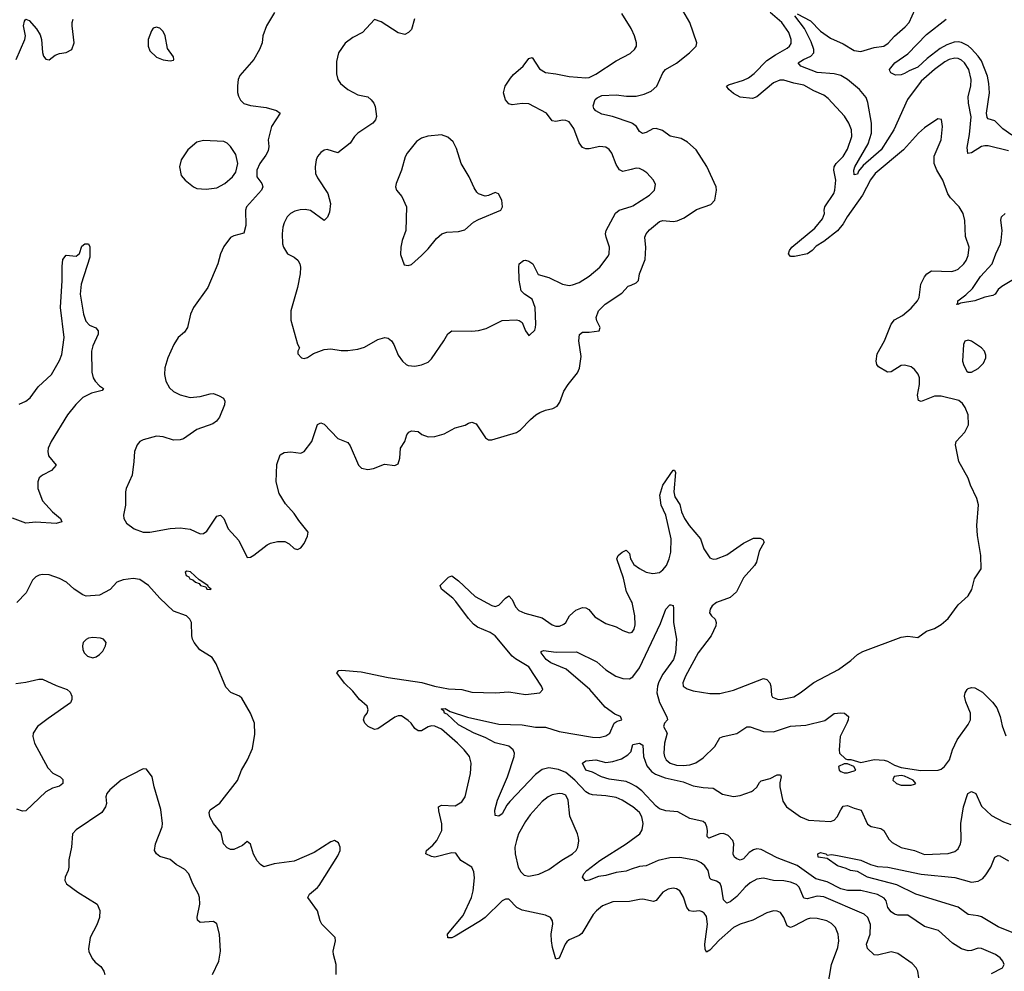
# Model space of a CAD drawing. Header units: inches. Extents: x 1550315 to 1685896, y 510706 to 640504.
# Tile 47 of 256: x 1576353 to 1582226, y 540969 to 546647. Entities that reach past the tile are written whole.
import ezdxf

# ---------------------------------------------------------------- set-up
doc = ezdxf.new("R2010")
doc.units = ezdxf.units.IN
doc.header["$MEASUREMENT"] = 0
doc.layers.add('B5574', color=7, linetype='Continuous')
doc.layers.add('B5584', color=7, linetype='Continuous')

msp = doc.modelspace()

# ---------------------------------------------------------------- linework, layer by layer
at = {"layer": 'B5574', "color": 5}
for points, elevation in [([(1577872.4, 546690), (1577824.9, 546610), (1577803.1, 546550), (1577798.5, 546510), (1577783.8, 546470), (1577749.2, 546410), (1577666.2, 546313.8), (1577656.6, 546290), (1577652.1, 546252.1), (1577652.4, 546212.4), (1577658.3, 546190), (1577670, 546166.7), (1577690, 546146.7), (1577730, 546134.4), (1577823.9, 546123.9), (1577884.7, 546104.7), (1577906.8, 546090), (1577854.8, 546010), (1577835.5, 545930), (1577838.4, 545890), (1577834.7, 545865.3), (1577822, 545838), (1577784.9, 545790), (1577767.3, 545750), (1577767.3, 545710), (1577797.3, 545670), (1577803, 545650), (1577796.4, 545630), (1577707, 545530), (1577699.5, 545510), (1577701.3, 545418.7), (1577690, 545373.2), (1577630, 545357.6), (1577610, 545347.6), (1577570, 545293.6), (1577551.4, 545250), (1577534.4, 545190), (1577475.8, 545050), (1577389.3, 544930), (1577371.3, 544890), (1577354.4, 544810), (1577336.4, 544783.6), (1577299, 544750), (1577272.4, 544710), (1577236.5, 544630), (1577218.3, 544570), (1577216.9, 544530), (1577224.9, 544490), (1577246, 544450), (1577270, 544428.9), (1577310, 544408.1), (1577370, 544392.6), (1577430, 544398), (1577490, 544415.3), (1577510, 544415.8), (1577543.5, 544403.5), (1577568, 544388), (1577577.4, 544370), (1577574.9, 544350), (1577545.3, 544274.7), (1577528, 544252), (1577504.6, 544235.4), (1577410, 544202.6), (1577330, 544147.1), (1577310, 544140.4), (1577270, 544139.1), (1577210, 544157.7), (1577170, 544161.1), (1577090, 544139.5), (1577070.4, 544129.6), (1577054, 544110), (1577038, 544070), (1577034.9, 544010), (1577023.7, 543930), (1576988.9, 543850), (1576984.9, 543830), (1576983.9, 543750), (1576972.8, 543690), (1576974.3, 543670), (1576990, 543642), (1577036.4, 543610), (1577090, 543590.2), (1577130, 543589.4), (1577250, 543611.3), (1577310, 543614.9), (1577370, 543608), (1577430, 543578.8), (1577450, 543581), (1577470, 543596), (1577530, 543684.7), (1577550, 543691), (1577570.5, 543670.5), (1577597.3, 543610), (1577659.5, 543539.5), (1577710, 543438), (1577730, 543441), (1577750, 543451), (1577830, 543514), (1577850, 543524), (1577890, 543534), (1577933.7, 543533.7), (1577959.8, 543519.8), (1577990, 543491.3), (1578010, 543486), (1578030, 543496), (1578050, 543521), (1578070, 543564.7), (1578073.3, 543590), (1578018.2, 543658.2), (1577990, 543700.9), (1577938.6, 543758.6), (1577900.8, 543820.8), (1577883.5, 543890), (1577887.8, 543992.2), (1577907.8, 544050), (1577930, 544064.4), (1577970, 544068.4), (1578030, 544060.5), (1578050, 544070.5), (1578094.8, 544130), (1578130, 544230.7), (1578150, 544240.7), (1578170, 544233.4), (1578250, 544147.4), (1578310, 544124.4), (1578324.2, 544104.2), (1578374.9, 543990), (1578391.8, 543971.8), (1578430, 543963.1), (1578464, 543970), (1578530, 543995.8), (1578590, 543987.7), (1578610, 543996), (1578620.5, 544030), (1578625.4, 544090), (1578650.6, 544129.4), (1578663.1, 544170), (1578674.9, 544185.1), (1578690, 544194.3), (1578730, 544190.4), (1578751.9, 544171.9), (1578790, 544158.4), (1578830, 544160.3), (1578884.2, 544175.8), (1578950, 544212.2), (1579010, 544227), (1579030, 544240.3), (1579050, 544246.3), (1579075, 544235), (1579132.3, 544152.3), (1579150, 544141.1), (1579170, 544140.9), (1579315.8, 544184.2), (1579340.3, 544199.7), (1579398.9, 544261.1), (1579431.4, 544288.6), (1579456.3, 544303.7), (1579490, 544317.4), (1579533.4, 544326.6), (1579558.4, 544341.6), (1579575.6, 544364.4), (1579599.5, 544430), (1579624.5, 544470), (1579680.8, 544539.2), (1579692.5, 544567.5), (1579702.2, 544637.8), (1579687.7, 544730), (1579691.5, 544768.5), (1579710, 544783), (1579750, 544782.4), (1579808.9, 544791.1), (1579815.3, 544810), (1579796, 544850), (1579792, 544870), (1579805.6, 544910), (1579845.1, 544950), (1579945.1, 545014.9), (1579983.3, 545056.7), (1580000, 545063.8)], 620), ([(1580000, 546594.7), (1579943.7, 546683.7)], 640), ([(1576332.2, 546410), (1576383.2, 546530), (1576387.4, 546550), (1576376.1, 546610), (1576381.6, 546638.4), (1576390, 546650.5), (1576410, 546642.4), (1576452.9, 546592.9), (1576475.9, 546555.9), (1576483, 546530), (1576490, 546452), (1576496.3, 546430), (1576510, 546410.8), (1576530, 546406.8), (1576564.8, 546435.3), (1576590, 546445.7), (1576630, 546450.8), (1576664, 546470), (1576678, 546510), (1576666.6, 546610), (1576666.6, 546630), (1576672.7, 546650)], 620), ([(1578707.3, 546652.7), (1578690, 546588), (1578672, 546570), (1578650, 546559), (1578610, 546569.2), (1578510, 546634), (1578470, 546648), (1578398, 546570), (1578339.8, 546540.2), (1578293.7, 546506.3), (1578254.8, 546450), (1578242, 546398), (1578243.4, 546323.4), (1578250.6, 546290), (1578266.9, 546266.9), (1578310.3, 546230.4), (1578370, 546199.5), (1578430, 546186.4), (1578450, 546168.4), (1578465.3, 546150), (1578474.3, 546130), (1578481.1, 546070), (1578476.4, 546050), (1578459.3, 546030), (1578370.2, 545969.8), (1578350.2, 545949.8), (1578325.3, 545910), (1578250, 545852.9), (1578187.1, 545872.9), (1578170, 545868.2), (1578150, 545855.1), (1578128.9, 545830), (1578120.9, 545810), (1578114.9, 545770), (1578118.4, 545730), (1578130, 545702.8), (1578190.8, 545610), (1578206.8, 545550), (1578201, 545499), (1578190, 545468), (1578170, 545449), (1578087.8, 545507.8), (1578055.5, 545515.5), (1578026.6, 545513.4), (1577994.6, 545505.4), (1577968.6, 545491.4), (1577947.6, 545470), (1577930, 545435.1), (1577922.4, 545410), (1577919.6, 545370), (1577921.5, 545310), (1577926.3, 545290), (1577950.2, 545250.2), (1577990.3, 545230.3), (1578012.8, 545212.8), (1578024.4, 545190), (1578028.5, 545170), (1578026.7, 545130), (1578010.3, 545049.7), (1577970.7, 544910), (1577970, 544854), (1578010.9, 544710.9), (1578022, 544690), (1578012, 544670), (1578012.7, 544652.7), (1578034, 544630), (1578050, 544626), (1578070, 544631.3), (1578105.4, 544654.6), (1578170, 544679.1), (1578210, 544683), (1578270, 544673.4), (1578310, 544672.7), (1578370, 544681.3), (1578410, 544694), (1578490, 544738.4), (1578530.5, 544750.5), (1578550, 544747.3), (1578570.5, 544730.5), (1578584, 544710), (1578610, 544644.7), (1578636, 544610), (1578658, 544590), (1578670, 544584), (1578710, 544579.1), (1578750, 544587.3), (1578790, 544602.8), (1578810, 544622.8), (1578882.9, 544730), (1578907, 544773), (1578930, 544790.4), (1579050, 544788.7), (1579090, 544793.4), (1579134.6, 544805.4), (1579230, 544852.4), (1579315.5, 544855.5), (1579333, 544853), (1579350, 544841), (1579370.7, 544790.7), (1579390, 544762), (1579394.6, 544765.4), (1579424.7, 544795.3), (1579429.4, 544810.6), (1579432.3, 544830), (1579427.8, 544930), (1579410, 544979.3), (1579364, 545010), (1579343.7, 545030), (1579332.1, 545092.1), (1579329.6, 545170.4), (1579333.2, 545190), (1579358, 545210), (1579370, 545212.4), (1579390, 545207.3), (1579413, 545190), (1579446.2, 545126.2), (1579510, 545108.9), (1579590, 545069), (1579630, 545061.8), (1579650, 545064.2), (1579690, 545079.7), (1579750, 545116.2), (1579812.6, 545170), (1579863.3, 545236.7), (1579869.8, 545250.2), (1579871, 545289), (1579851.7, 545350), (1579847.7, 545370), (1579850.7, 545389.3), (1579906.7, 545493.3), (1579928.9, 545511.1), (1580000, 545533.4)], 640), ([(1580000, 545754.1), (1579950, 545741.6), (1579930, 545752.3), (1579910, 545782.7), (1579885.6, 545850), (1579870, 545872), (1579850, 545887), (1579814, 545890), (1579750, 545877.6), (1579730, 545877.6), (1579710, 545884.5), (1579690, 545913.2), (1579658.2, 545998.2), (1579630, 546037), (1579610, 546045.6), (1579590, 546047.8), (1579550, 546039.6), (1579530, 546044.5), (1579494.5, 546090), (1579390, 546144.2), (1579350, 546147.6), (1579290, 546139.5), (1579270, 546145.2), (1579250, 546168.7), (1579238, 546210), (1579249.5, 546250), (1579281.1, 546298.9), (1579299.2, 546320.8), (1579355.6, 546370), (1579390, 546415.5), (1579410, 546420.7), (1579454.1, 546354.1), (1579490, 546331.3), (1579550, 546325), (1579630, 546309.2), (1579730, 546300.3), (1579750, 546302.8), (1579790, 546321.5), (1579910, 546401.7), (1579994.1, 546445.8), (1580000, 546451.1)], 640), ([(1580000, 546031.4), (1579889.6, 546070.4), (1579824.4, 546084.4), (1579790, 546103.4), (1579777.7, 546117.7), (1579773, 546133), (1579785.3, 546170), (1579798.1, 546181.9), (1579825.1, 546194.9), (1579910, 546198), (1579972, 546190), (1580000, 546190.9)], 620), ([(1576350, 544353.7), (1576390, 544370.9), (1576416.5, 544390), (1576464.3, 544455.7), (1576543, 544530), (1576590, 544613.6), (1576604.5, 544650), (1576619.4, 544750), (1576596, 544930), (1576607.5, 545090), (1576605.9, 545174.1), (1576610, 545216.3), (1576630, 545242), (1576690, 545236), (1576710, 545252), (1576724.2, 545295.8), (1576741.2, 545310), (1576764.7, 545310), (1576772.3, 545292.3), (1576771.9, 545230), (1576719.9, 545070), (1576713.6, 545010), (1576734.3, 544890), (1576747.8, 544847.8), (1576770, 544824.3), (1576808, 544808), (1576820.7, 544790), (1576820.9, 544770), (1576790, 544701.1), (1576782.1, 544670), (1576784.2, 544544.2), (1576791.6, 544510), (1576803, 544490), (1576830, 544462.4), (1576852.7, 544447.3), (1576845.8, 544434.2), (1576781, 544419), (1576730, 544392.8), (1576689, 544351), (1576639.4, 544290), (1576540.6, 544130), (1576523.6, 544090), (1576520.4, 544070), (1576525.4, 544045.4), (1576570.2, 543989.8), (1576543.4, 543956.6), (1576490.2, 543929.8), (1576470, 543913), (1576460.7, 543890), (1576461.5, 543850), (1576490, 543775.8), (1576550, 543711.3), (1576596, 543670), (1576603.8, 543650), (1576570, 543640.2), (1576450, 543648.1), (1576390, 543643.6), (1576310, 543672.8)], 580), ([(1580000, 543180.4), (1579972.7, 543232.7), (1579954.6, 543314.6), (1579914.5, 543430), (1579922.7, 543450), (1579946, 543470), (1579970, 543482), (1579990, 543461), (1579996.5, 543430), (1580000, 543424.3)], 580), ([(1578240.4, 540950), (1578241.1, 541010), (1578224.7, 541070), (1578223.5, 541090), (1578236, 541150), (1578234, 541170), (1578156.2, 541250), (1578145.6, 541270), (1578129.4, 541330), (1578072.7, 541410), (1578080.9, 541430), (1578130, 541468.7), (1578139.3, 541480.7), (1578250, 541657.1), (1578264.7, 541690), (1578265.6, 541710), (1578255.1, 541735.1), (1578230, 541749.3), (1578210, 541742), (1578110, 541678.5), (1577990, 541626), (1577870.6, 541609.4), (1577810, 541593.2), (1577790, 541605.2), (1577770, 541629), (1577748.2, 541668.2), (1577730, 541728), (1577710, 541744), (1577681.4, 541718.6), (1577630, 541694.7), (1577610, 541695.1), (1577590, 541705.1), (1577569.8, 541730), (1577555.9, 541795.9), (1577508.5, 541850), (1577488.2, 541890), (1577484.2, 541915.8), (1577490, 541933), (1577547.1, 541972.9), (1577652.7, 542107.3), (1577675.8, 542170), (1577712.8, 542230), (1577742.3, 542297.8), (1577755.3, 542384.7), (1577753, 542450), (1577729.7, 542509.7), (1577678.3, 542598.3), (1577664, 542610), (1577613, 542633), (1577583.5, 542663.5), (1577524.2, 542804.2), (1577501.2, 542841.2), (1577427.7, 542887.7), (1577393.2, 542930), (1577383.7, 542950), (1577380.9, 542970), (1577379, 543050), (1577368.7, 543070), (1577349.1, 543089.1), (1577270, 543118), (1577190, 543194.5), (1577121.5, 543270), (1577070, 543306.5), (1577030, 543312.9), (1576970, 543305.6), (1576933, 543290), (1576893.5, 543246.5), (1576830, 543214.2), (1576750, 543207.9), (1576730, 543216.1), (1576678.4, 543250), (1576631.6, 543290), (1576590, 543313.3), (1576530, 543334), (1576490, 543336.8), (1576470, 543333.5), (1576450, 543323.5), (1576430, 543303.6), (1576392.5, 543227.5), (1576337, 543170)], 620), ([(1580000, 541387.6), (1579990, 541385.6), (1579890, 541382.7), (1579830, 541359.2), (1579793.1, 541330), (1579772.8, 541307.2), (1579705.8, 541194.2), (1579690, 541182), (1579630, 541156.1), (1579615.9, 541144.1), (1579605.8, 541130), (1579570, 541047), (1579550, 541040.9), (1579530.5, 541110.5), (1579524.3, 541150), (1579522.2, 541190), (1579532.3, 541252.3), (1579530.4, 541270.4), (1579518.7, 541290), (1579490, 541304.5), (1579350, 541332.9), (1579317.6, 541350), (1579270, 541399.5), (1579250, 541398.7), (1579230, 541389.6), (1579130, 541290.9), (1579102, 541270), (1578950, 541178), (1578930, 541168.2), (1578907.6, 541167.6), (1578905.1, 541190), (1578998.3, 541301.7), (1579048.2, 541410), (1579058.2, 541450), (1579066.4, 541526.4), (1579061.5, 541561.5), (1579050, 541591.1), (1578985.1, 541630), (1578954.1, 541674.2), (1578930, 541675.1), (1578830, 541649.8), (1578810, 541653.7), (1578776.2, 541670), (1578780.5, 541690), (1578818.2, 541721.8), (1578841.6, 541750), (1578870.6, 541810), (1578870.7, 541849.3), (1578852.7, 541927.3), (1578852, 541950), (1578870, 541960.3), (1578950, 541957), (1578990, 541980.4), (1579009.6, 542010), (1579042.4, 542150), (1579046.3, 542210), (1579036.9, 542250), (1579005.1, 542290), (1578964.2, 542330), (1578870, 542413), (1578830, 542430.7), (1578810, 542432.9), (1578790, 542426.9), (1578750, 542403.9), (1578730, 542403.1), (1578710, 542417.6), (1578687.2, 542450), (1578670, 542466.2), (1578630, 542493), (1578610, 542492.8), (1578590, 542484.5), (1578490, 542415.4), (1578470, 542411.2), (1578430.8, 542430), (1578411.4, 542450), (1578403.8, 542470), (1578409.9, 542490.1), (1578426.4, 542510), (1578431.8, 542528.2), (1578425.6, 542550), (1578380.6, 542590), (1578340.1, 542640.1), (1578290, 542688.7), (1578244.1, 542750), (1578255.9, 542764.1), (1578273.4, 542766.6), (1578390, 542755.9), (1578550, 542722), (1578752.7, 542692.7), (1578827.3, 542670), (1578910, 542653.7), (1578990, 542651.4), (1579050, 542634.9), (1579190, 542631.1), (1579270, 542636.5), (1579370, 542620.7), (1579455.3, 542630), (1579473.2, 542650), (1579466, 542670), (1579390, 542786.6), (1579310, 542832.7), (1579290, 542849), (1579188.4, 542970), (1579159, 542990), (1579083.1, 543023.1), (1579060.1, 543040.1), (1579030, 543073.5), (1578955.3, 543175.3), (1578936.1, 543196.1), (1578869, 543250), (1578862, 543270), (1578910, 543321.6), (1578930, 543327.8), (1578970, 543299.8), (1579070, 543204.8), (1579170, 543152.1), (1579190, 543146.4), (1579210, 543154.2), (1579250, 543194.9), (1579270, 543208.5), (1579290, 543188.2), (1579310, 543144.4), (1579330, 543120.9), (1579365.1, 543105.1), (1579470, 543078.2), (1579530, 543036), (1579550, 543028), (1579572.6, 543027.4), (1579599.4, 543040.6), (1579610, 543050.4), (1579632.4, 543090), (1579670, 543123.2), (1579710, 543140.3), (1579730, 543138.7), (1579746.8, 543126.8), (1579784.5, 543084.5), (1579850, 543044.4), (1579910, 543023.7), (1579950, 543002.4), (1579988.5, 542988.5), (1580000, 542991.4)], 580), ([(1580000, 541956.1), (1579946, 541990), (1579910, 542006.5), (1579850, 542016.1), (1579770, 542021.4), (1579750, 542028.2), (1579730, 542040.6), (1579664.9, 542110), (1579610, 542154.9), (1579567.5, 542172.5), (1579510, 542183.9), (1579470, 542173.6), (1579430, 542142.6), (1579277.1, 541982.9), (1579259.2, 541960.8), (1579230, 541909.4), (1579210, 541894), (1579190, 541898), (1579186.6, 541930), (1579202.3, 541990), (1579263.6, 542130), (1579302.9, 542250), (1579303.8, 542270), (1579296.3, 542290), (1579270, 542312.1), (1579190, 542333), (1579130, 542364.2), (1579063.1, 542390), (1578970, 542440.2), (1578902.3, 542502.3), (1578887.1, 542510), (1578882.5, 542522.5), (1578867.9, 542532.1), (1578870, 542536), (1578890, 542536.2), (1578920.1, 542520.1), (1579024.4, 542484.4), (1579210, 542442.7), (1579350, 542440.3), (1579430, 542426.4), (1579490, 542424.8), (1579570, 542398.8), (1579770, 542365.3), (1579810, 542364.2), (1579850, 542374), (1579872.8, 542390), (1579898.9, 542450), (1579917.7, 542462.3), (1579945.1, 542470), (1579936.9, 542490), (1579902.6, 542502.6), (1579845.1, 542545.1), (1579754.5, 542650), (1579612.1, 542772.1), (1579520.4, 542810), (1579493.3, 542830), (1579463.5, 542870), (1579463.8, 542876.2), (1579477.5, 542882.5), (1579552.2, 542872.2), (1579674.6, 542874.6), (1579796, 542816), (1579850, 542768.6), (1579909, 542730), (1579950, 542716.6), (1579990, 542714.2), (1580000, 542719.7)], 560), ([(1576330, 542686), (1576390, 542693.6), (1576467.9, 542712.1), (1576490, 542711.3), (1576570, 542673.6), (1576635.5, 542650), (1576654.2, 542634.2), (1576663.7, 542610), (1576663.7, 542590), (1576656.4, 542570), (1576522.2, 542477.8), (1576460.4, 542430), (1576434, 542390), (1576432.2, 542370), (1576442.4, 542330), (1576522, 542182), (1576550.3, 542150.3), (1576594, 542130), (1576610, 542114), (1576610.6, 542090), (1576590, 542074.5), (1576550, 542062.6), (1576510, 542039.7), (1576390, 541927), (1576370, 541924.5), (1576337.2, 541937.2)], 620), ([(1580000, 542086.7), (1579970, 542102.1), (1579870, 542115.6), (1579823.7, 542130), (1579770, 542157.2), (1579730, 542169.7), (1579709.3, 542210), (1579730, 542224.7), (1579790, 542230.3), (1579850, 542215.3), (1579890, 542221.3), (1579943, 542237), (1579980.1, 542259.9), (1579999.3, 542280.7), (1580000, 542283.5)], 540), ([(1577503.6, 540950), (1577540.7, 541030), (1577551.3, 541090), (1577544.7, 541190), (1577530, 541252.7), (1577510, 541265.6), (1577430, 541259.6), (1577413.4, 541273.4), (1577411.5, 541291.5), (1577428.7, 541370), (1577425.1, 541410), (1577419.7, 541430), (1577386.9, 541490), (1577362, 541550), (1577337.3, 541577.3), (1577286.2, 541606.2), (1577250, 541636), (1577190, 541653.2), (1577169.2, 541670), (1577158, 541690), (1577164.2, 541730), (1577202.3, 541830), (1577204.4, 541850), (1577194.5, 541934.5), (1577155.1, 542070), (1577143.7, 542130), (1577110, 542176), (1577090, 542178), (1576958.8, 542110), (1576890, 542052.3), (1576873.4, 542030), (1576866.4, 542010), (1576870.5, 541970), (1576865.5, 541950), (1576843.4, 541916.6), (1576690, 541812.4), (1576667.4, 541790), (1576662.4, 541710), (1576645.5, 541634.5), (1576646.4, 541590), (1576642.4, 541570), (1576623.8, 541530), (1576621.6, 541510), (1576633, 541490), (1576700.2, 541440.2), (1576816.3, 541370), (1576832, 541332), (1576828.7, 541290), (1576813, 541247), (1576774, 541170), (1576762.8, 541102.8), (1576766.2, 541086.2), (1576786.2, 541046.2), (1576804.1, 541024.1), (1576837.1, 540997.1), (1576856, 540970), (1576861, 540950)], 640), ([(1580000, 541577.7), (1579970, 541567.2), (1579910, 541558.7), (1579850, 541541.1), (1579806.3, 541533.7), (1579750, 541511.8), (1579728.3, 541508.3), (1579709.6, 541530), (1579718.7, 541550), (1579736.3, 541570), (1579812.8, 541630), (1579970, 541729.3), (1580000, 541751.4)], 560)]:
    msp.add_lwpolyline(points, dxfattribs=dict(at, elevation=elevation))
for points, elevation in [([(1577170, 546602.7), (1577150, 546597.2), (1577138.5, 546581.5), (1577120.5, 546530), (1577119.1, 546490), (1577130, 546461), (1577170, 546422.8), (1577210, 546406.8), (1577250, 546401), (1577270, 546406), (1577273.2, 546410), (1577270, 546426), (1577235.5, 546475.5), (1577220.7, 546550), (1577210, 546577.2), (1577190, 546596), (1577181, 546599)], 620), ([(1578870, 545959.6), (1578787.1, 545952.9), (1578750, 545940.7), (1578720.5, 545919.5), (1578663.8, 545850), (1578651.8, 545828.2), (1578630.3, 545749.7), (1578598, 545670), (1578595.5, 545650), (1578600.7, 545630), (1578632.2, 545592.2), (1578660.5, 545530), (1578656.3, 545390), (1578634.8, 545330), (1578626, 545290), (1578625.4, 545245.4), (1578645.4, 545185.4), (1578670, 545181), (1578690, 545187.3), (1578750, 545240.5), (1578790, 545280.5), (1578839.3, 545340.7), (1578871.4, 545368.6), (1578900.1, 545379.9), (1578970, 545383), (1579007.3, 545392.7), (1579060.6, 545439.4), (1579090, 545455.8), (1579222, 545510), (1579233.2, 545530), (1579229, 545570), (1579208.9, 545608.9), (1579190, 545615.3), (1579150, 545597.2), (1579130, 545595.1), (1579090, 545607.8), (1579078.9, 545618.9), (1579063, 545643), (1579034.3, 545710), (1578986.3, 545790), (1578958, 545878), (1578938.7, 545918.7), (1578906.3, 545946.3)], 660), ([(1577450, 545927.1), (1577410, 545916.9), (1577356.5, 545870), (1577316.5, 545810), (1577305.7, 545770), (1577317.1, 545717.1), (1577339.3, 545690), (1577390, 545650.3), (1577410, 545640.3), (1577464.9, 545635.1), (1577530, 545643.6), (1577577.6, 545670), (1577622.4, 545710), (1577642.6, 545737.4), (1577654.5, 545790), (1577643.3, 545843.3), (1577611.3, 545891.3), (1577590.5, 545910.5), (1577570, 545919.8)], 620), ([(1577350, 543357.2), (1577341, 543350), (1577346.7, 543330), (1577362, 543322), (1577367.6, 543310), (1577385.2, 543305.2), (1577402, 543290), (1577423.7, 543283.7), (1577431, 543270), (1577463.5, 543263.5), (1577468.5, 543250), (1577490, 543247.4), (1577496, 543250), (1577480.1, 543260.1), (1577476, 543270), (1577424.5, 543304.5), (1577371.8, 543351.8)], 620), ([(1576790, 542961.4), (1576763.1, 542956.9), (1576750, 542949.6), (1576732.2, 542930), (1576727, 542910), (1576729.2, 542889.2), (1576738.7, 542870), (1576758, 542850), (1576790, 542840.3), (1576810, 542846), (1576830, 542858.4), (1576850, 542879.1), (1576865.6, 542910), (1576869.5, 542930), (1576853.2, 542950), (1576835.8, 542955.8)], 640), ([(1579570, 542029.8), (1579530, 542022.7), (1579504.4, 542010), (1579470, 541981.3), (1579398, 541902), (1579370, 541863.5), (1579329.2, 541790), (1579315.6, 541750), (1579306.3, 541710), (1579307.4, 541670), (1579326.4, 541590), (1579341.7, 541561.7), (1579362.3, 541542.3), (1579390, 541535.8), (1579450, 541549.2), (1579510, 541576), (1579587.6, 541632.4), (1579649.7, 541670), (1579672.4, 541690), (1579683.1, 541710), (1579688, 541748), (1579685.3, 541765.3), (1579679.6, 541790), (1579634.6, 541894.6), (1579624.8, 541990), (1579610, 542019.1), (1579590, 542028.5)], 580)]:
    msp.add_lwpolyline(points, close=True, dxfattribs=dict(at, elevation=elevation))
at = {"layer": 'B5584', "color": 5}
for points, elevation in [([(1580000, 546190.9), (1580030, 546191.8), (1580077.8, 546202.2), (1580120.1, 546219.9), (1580153.8, 546250), (1580189.8, 546330), (1580204.4, 546350), (1580270, 546388.4), (1580348.2, 546450), (1580387.6, 546490), (1580391.8, 546510), (1580349.8, 546630), (1580281.2, 546750)], 620), ([(1580000, 543424.3), (1580016.9, 543396.9), (1580050, 543372.4), (1580090, 543351.3), (1580130, 543342), (1580170, 543348.9), (1580190, 543364.2), (1580210, 543390.3), (1580227.4, 543430), (1580236.8, 543470), (1580238.5, 543550), (1580206.8, 543690), (1580178.4, 543750), (1580172.1, 543810), (1580189.9, 543870), (1580250, 543959.3), (1580258.8, 543958.8), (1580265.5, 543945.5), (1580254.4, 543830), (1580260.3, 543800.3), (1580290, 543754), (1580301, 543710), (1580318.2, 543670), (1580345.3, 543630), (1580413.7, 543550), (1580433.7, 543490), (1580470, 543436.3), (1580490, 543428.4), (1580510, 543430.4), (1580570, 543453.1), (1580670, 543523.1), (1580730, 543554.4), (1580770, 543554.4), (1580785.5, 543545.5), (1580792.7, 543530), (1580763.2, 543476.8), (1580747.4, 543410), (1580734.9, 543390), (1580670, 543316.9), (1580627.7, 543232.3), (1580590, 543198.4), (1580510, 543169.6), (1580483.8, 543150), (1580470.5, 543130), (1580468.2, 543108.2), (1580478.8, 543090), (1580500.7, 543070), (1580507.7, 543050), (1580505.5, 543030), (1580476.5, 542970), (1580399.7, 542870), (1580325.2, 542730), (1580308.9, 542690), (1580310.3, 542670.4), (1580333.9, 542653.9), (1580370, 542643.2), (1580470, 542625.8), (1580530, 542627.2), (1580610, 542646.7), (1580790, 542717), (1580810, 542710.6), (1580826.4, 542690), (1580833.7, 542670), (1580836.8, 542616.8), (1580844.1, 542604.1), (1580872.3, 542592.3), (1580890, 542590.4), (1580970, 542607.5), (1581008, 542630), (1581090, 542692.4), (1581237, 542770), (1581310, 542823), (1581350, 542858.4), (1581382.8, 542877.2), (1581610, 542963.1), (1581650, 542968.5), (1581710, 542960.5), (1581762.3, 542997.8), (1581810, 543015.3), (1581850, 543038.4), (1581890, 543074.9), (1581950, 543156.3), (1582010.9, 543209.1), (1582032.7, 543247.3), (1582048.6, 543310), (1582087.8, 543370), (1582085.1, 543450), (1582065.7, 543570), (1582061.7, 543630), (1582071.5, 543751.5), (1582062, 543790), (1582023.7, 543870), (1582009.2, 543910.8), (1581955.1, 544010), (1581934, 544110), (1581939, 544130), (1581990, 544186), (1582012, 544230), (1582009.6, 544290), (1581992.8, 544332.8), (1581976.3, 544356.3), (1581954.7, 544374.7), (1581850, 544401.3), (1581810, 544400.5), (1581730, 544369.2), (1581714.6, 544374.6), (1581707.2, 544407.2), (1581720.5, 544470), (1581719.6, 544510), (1581712.3, 544532.3), (1581690, 544559.5), (1581670, 544575.1), (1581630, 544585.6), (1581610, 544583.6), (1581550, 544546.6), (1581530, 544543.7), (1581475.6, 544575.6), (1581464.5, 544590), (1581460.5, 544610), (1581467.6, 544652.4), (1581510.9, 544730), (1581550, 544830.5), (1581570, 544856.5), (1581618.2, 544881.8), (1581670, 544925.3), (1581708.2, 544970), (1581718, 544990), (1581728.4, 545070), (1581750, 545113), (1581763.6, 545130), (1581791.3, 545148.7), (1581910, 545144.9), (1581933.2, 545150), (1581950, 545158.4), (1581984.7, 545190), (1581998.3, 545210), (1582010, 545241), (1582016.3, 545290), (1581993.9, 545353.9), (1581989.7, 545449.7), (1581979.6, 545490), (1581955.6, 545530), (1581903.9, 545583.9), (1581888.1, 545608.1), (1581859.8, 545690), (1581822.7, 545750), (1581806.6, 545790), (1581807.8, 545832.2), (1581849.7, 545930), (1581856.3, 546010), (1581851.5, 546051.5), (1581830, 546056), (1581750, 546002.4), (1581714.4, 545970), (1581625.2, 545870), (1581456.1, 545730), (1581427.7, 545692.3), (1581379.3, 545600.7), (1581288.2, 545470), (1581265.6, 545430), (1581230, 545387.8), (1581150, 545323.8), (1581103.9, 545296.1), (1581079.7, 545270), (1581051.6, 545250), (1580973.5, 545233.5), (1580950, 545233.6), (1580938.3, 545250), (1580944.2, 545270), (1580959.2, 545290), (1581096.2, 545403.8), (1581142, 545458), (1581153, 545490), (1581151.2, 545510), (1581155.6, 545530), (1581209.9, 545610), (1581215.9, 545630), (1581221.6, 545690), (1581209.3, 545750), (1581210.5, 545770), (1581222.6, 545790), (1581264.7, 545830), (1581290, 545874.6), (1581315.8, 545950), (1581315, 545990), (1581297.8, 546030), (1581272.3, 546072.3), (1581176.1, 546176.1), (1581150, 546196.1), (1581090, 546222.5), (1581030, 546256.8), (1580970, 546268.2), (1580910, 546287), (1580886.1, 546286.1), (1580848.9, 546271.1), (1580750, 546186.4), (1580723.4, 546176.6), (1580650, 546184.8), (1580610, 546206.9), (1580582.5, 546230), (1580569.7, 546250), (1580581.4, 546258.6), (1580670, 546286), (1580699.1, 546300.9), (1580733.3, 546326.7), (1580810, 546403.1), (1580861.5, 546438.5), (1580930, 546476.9), (1580944.7, 546490), (1580954, 546506), (1580955.3, 546530), (1580940.7, 546570), (1580899.2, 546630), (1580829.9, 546690)], 580), ([(1582250, 545864.3), (1582130, 545894.5), (1582110, 545895.3), (1582090, 545889.8), (1582030, 545852.4), (1582008.5, 545848.5), (1582004.2, 545884.2), (1582017.6, 545962.4), (1582028, 546068), (1582012.6, 546150), (1582010.6, 546189.4), (1582026.2, 546250), (1582029, 546290), (1582013.4, 546350), (1581988.9, 546388.9), (1581970, 546405.7), (1581950, 546415.2), (1581930, 546417.8), (1581896.5, 546410), (1581870, 546395.7), (1581808.5, 546350), (1581730, 546279.4), (1581648, 546170), (1581567.4, 545990), (1581490.5, 545870), (1581383.3, 545776.7), (1581356.8, 545743.2), (1581350, 545725.6), (1581330, 545721.2), (1581328.4, 545750), (1581334, 545770), (1581413.2, 545906.8), (1581434.1, 545970), (1581433.7, 546030), (1581412.6, 546152.6), (1581402.2, 546182.2), (1581362.8, 546230), (1581289.8, 546290), (1581250, 546313.5), (1581210, 546324.6), (1581110, 546332.2), (1581011.3, 546370), (1580995.8, 546390), (1581027.2, 546410), (1581071.7, 546430), (1581089.9, 546450), (1581090.4, 546470), (1581074.3, 546514.3), (1581034.4, 546594.4), (1580975.4, 546670)], 560), ([(1580990, 546682.8), (1581070, 546639.6), (1581130, 546578.9), (1581190, 546536.4), (1581264, 546504), (1581330, 546463.1), (1581370, 546458.3), (1581450, 546481.4), (1581507, 546490), (1581533.4, 546506.6), (1581570, 546549.2), (1581635.2, 546604.8), (1581657.8, 546630), (1581693.1, 546710)], 560), ([(1582270, 545958.4), (1582216.9, 545996.9), (1582170, 546044.3), (1582130, 546056.5), (1582123.5, 546063.5), (1582119.6, 546090), (1582136.5, 546210), (1582133.7, 546266.3), (1582125.4, 546310), (1582090, 546401.9), (1582070.7, 546430), (1582030, 546473.8), (1582010, 546490.7), (1581971.3, 546511.3), (1581950, 546515), (1581927.5, 546512.5), (1581882.6, 546497.4), (1581843.8, 546476.2), (1581765.2, 546414.8), (1581710, 546363.6), (1581657.4, 546342.6), (1581630, 546326.4), (1581610, 546318), (1581576.5, 546316.5), (1581549.4, 546329.4), (1581542.7, 546342.7), (1581541.2, 546350), (1581573.6, 546390), (1581650, 546444.2), (1581761.4, 546558.6), (1581879, 546650)], 540), ([(1580000, 546451.1), (1580020.9, 546470), (1580031.8, 546490), (1580031.6, 546510), (1580020.5, 546550), (1580003, 546590), (1580000, 546594.7)], 640), ([(1580000, 545063.8), (1580030, 545076.5), (1580044.7, 545090), (1580050, 545131), (1580083.7, 545216.3), (1580087, 545287), (1580081.7, 545350), (1580089.7, 545370), (1580110, 545394), (1580170, 545442.4), (1580190, 545449.1), (1580250, 545442.8), (1580273.9, 545446.1), (1580315.5, 545464.5), (1580390, 545514.4), (1580474.8, 545545.2), (1580499, 545570), (1580509.5, 545630), (1580507, 545650), (1580450.8, 545770.8), (1580387.8, 545870), (1580336, 545916), (1580297.8, 545937.8), (1580232.3, 545952.3), (1580186.4, 545986.4), (1580150, 545998), (1580130, 545996.8), (1580090, 545974.6), (1580068.2, 545968.2), (1580050, 545979.7), (1580031.4, 546010), (1580008.4, 546028.4), (1580000, 546031.4)], 620), ([(1580000, 545533.4), (1580010, 545536.5), (1580110, 545599.6), (1580139.1, 545630), (1580144.4, 545664.4), (1580134, 545690), (1580093.4, 545733.4), (1580070, 545749.6), (1580050, 545758.7), (1580030, 545761.6), (1580000, 545754.1)], 640), ([(1582470, 545209.8), (1582210, 545055.9), (1582190, 545037.7), (1582170.2, 545009.8), (1582157.8, 545002.2), (1582110, 544992.1), (1582050.5, 544969.5), (1581964.9, 544955.1), (1581948.5, 544948.5), (1581938, 544950), (1581947.5, 544952.5), (1581948.6, 544970), (1581995.4, 545004.6), (1582036, 545044), (1582084.4, 545115.6), (1582154.1, 545190), (1582175, 545250), (1582203.2, 545310), (1582207.2, 545330), (1582212, 545390), (1582205.8, 545450), (1582208.9, 545470), (1582229.9, 545490.1)], 560), ([(1580000, 542991.4), (1580006.8, 542993.2), (1580018.4, 543010), (1580023.9, 543036.1), (1580021.7, 543090), (1580011.1, 543150), (1580005.4, 543170), (1580000, 543180.4)], 580), ([(1580000, 542719.7), (1580010, 542725.2), (1580050, 542779.2), (1580175.4, 543044.6), (1580206.3, 543130), (1580230, 543156.3), (1580236.3, 543156.3), (1580250, 543151.3), (1580252.8, 543132.8), (1580252.2, 543050), (1580270.2, 542950), (1580264.5, 542870), (1580251.8, 542830), (1580190, 542741.1), (1580164.8, 542695.2), (1580156.9, 542670), (1580153.6, 542630), (1580170, 542572.9), (1580213.3, 542486.7), (1580216, 542470), (1580199.1, 542450), (1580193, 542430), (1580214.9, 542390), (1580198.5, 542330), (1580194.5, 542270), (1580198.4, 542250), (1580209.2, 542230), (1580233.1, 542210), (1580270, 542199.1), (1580310, 542196.9), (1580350, 542201.5), (1580386.8, 542213.2), (1580430, 542243.2), (1580499.1, 542310), (1580530, 542362), (1580548.7, 542370), (1580630, 542387.7), (1580690, 542427), (1580710, 542427.4), (1580790, 542400.2), (1580850, 542398), (1580950, 542431.2), (1581041.8, 542438.2), (1581154.5, 542465.5), (1581210, 542508), (1581250, 542512), (1581272, 542510), (1581296, 542490), (1581294.8, 542470), (1581287.3, 542450), (1581246, 542370), (1581241.1, 542290), (1581243.7, 542270), (1581277.6, 542237.6), (1581290, 542232.2), (1581310, 542232.9), (1581370, 542214.9), (1581450, 542232.9), (1581508.4, 542228.4), (1581530, 542222.8), (1581570, 542198.2), (1581610, 542184.7), (1581727.7, 542167.7), (1581831.6, 542168.4), (1581850, 542175.6), (1581868, 542190), (1581898, 542230), (1581915.8, 542290), (1581945.1, 542350), (1582010, 542441.6), (1582023.5, 542470), (1582024.2, 542510), (1581996.6, 542576.6), (1581988.2, 542610), (1581992, 542630), (1582003.7, 542650), (1582010, 542656.3), (1582030, 542662), (1582050, 542660.5), (1582094.8, 542634.8), (1582154.5, 542574.5), (1582180.2, 542540.2), (1582200.9, 542490), (1582212.8, 542432.8), (1582234.9, 542374.9)], 560), ([(1580000, 542283.5), (1580010, 542322), (1580050, 542330.8), (1580070, 542318), (1580074.2, 542250), (1580094.1, 542194.1), (1580121.6, 542161.6), (1580145.3, 542145.3), (1580203.6, 542123.6), (1580310, 542100.1), (1580370, 542075.7), (1580430, 542065), (1580490, 542060.9), (1580545, 542025), (1580610, 542012.7), (1580650, 542017.5), (1580717.4, 542042.6), (1580730.8, 542049.2), (1580750, 542068.2), (1580764.7, 542095.3), (1580775.1, 542105), (1580830, 542118.6), (1580870, 542141.6), (1580890, 542141), (1580894.4, 542130), (1580886.8, 542093.2), (1580887.2, 542070), (1580904.4, 541984.5), (1580927.4, 541950), (1581010, 541890.3), (1581058, 541870), (1581190, 541862.4), (1581210, 541870.3), (1581229.8, 541890.2), (1581250, 541932.7), (1581265.6, 541954.4), (1581290, 541958.6), (1581330, 541941.5), (1581371.1, 541931.1), (1581410, 541846.4), (1581432.4, 541832.4), (1581490, 541820.3), (1581508, 541810), (1581536.7, 541756.7), (1581556.7, 541736.7), (1581610, 541707.8), (1581689.4, 541689.4), (1581750, 541666.2), (1581890, 541671.3), (1581930, 541682.8), (1581950, 541700.4), (1581965.3, 541730), (1581968.8, 541750), (1581967.1, 541850), (1581982.1, 541950), (1582007.4, 542030), (1582030, 542041.7), (1582056.3, 542030), (1582090, 541954.6), (1582150, 541898.3), (1582220.7, 541860.7), (1582265, 541845)], 540), ([(1582150, 540956.4), (1582214, 540990), (1582224, 541010), (1582217.2, 541030), (1582201.2, 541050), (1582174, 541070), (1582090, 541105.1), (1582070, 541107.3), (1582030, 541092.8), (1582010, 541091.1), (1581970, 541102), (1581917.4, 541137.4), (1581832.8, 541212.8), (1581750, 541237.2), (1581650, 541302.9), (1581590, 541304.4), (1581570, 541310.7), (1581550, 541324), (1581531.2, 541350), (1581520.2, 541390), (1581510, 541405), (1581470, 541428), (1581370, 541450.9), (1581290, 541451.9), (1581250, 541461.6), (1581170, 541502.5), (1581101.5, 541521.5), (1580990, 541599.3), (1580870, 541645.2), (1580775, 541695), (1580750, 541699), (1580730, 541694.4), (1580703.1, 541676.9), (1580670, 541640.9), (1580650, 541631.9), (1580630, 541639.3), (1580616.8, 541650), (1580608.2, 541668.2), (1580612.8, 541730), (1580607, 541750), (1580579.4, 541779.4), (1580550, 541790.7), (1580530, 541789.2), (1580464.2, 541764.2), (1580453.4, 541773.4), (1580455, 541810), (1580451.2, 541831.2), (1580442.8, 541850), (1580430, 541862.8), (1580350, 541880.2), (1580279.5, 541919.5), (1580206.9, 541926.9), (1580170, 541938.6), (1580150, 541954.1), (1580064.8, 542044.8), (1580030.8, 542070.8), (1580000, 542086.7)], 540), ([(1580000, 541751.4), (1580052.4, 541790), (1580066.2, 541813.8), (1580071.9, 541850), (1580064.4, 541890), (1580050, 541916), (1580010, 541949.8), (1580000, 541956.1)], 560), ([(1582292.7, 541192.7), (1582190, 541233.8), (1582090, 541294.1), (1582070, 541300.6), (1582010, 541307.2), (1581951.2, 541351.2), (1581697.4, 541430), (1581583.9, 541483.9), (1581410, 541529.9), (1581350, 541563.6), (1581308, 541570), (1581282.7, 541582.7), (1581230, 541598.4), (1581170, 541642.7), (1581115.3, 541650), (1581114, 541670), (1581130, 541677.1), (1581161, 541670), (1581170, 541661), (1581195.1, 541664.9), (1581230, 541660.3), (1581370, 541631.4), (1581426.8, 541606.8), (1581470, 541595), (1581530.7, 541590), (1581730, 541549.1), (1581930, 541529.5), (1582030, 541501), (1582070, 541506.4), (1582097.6, 541522.4), (1582116.1, 541543.9), (1582144.4, 541590), (1582170, 541650.6), (1582190, 541660.7), (1582198.5, 541658.5), (1582250, 541627.7)], 520), ([(1581716, 540930), (1581709.5, 540969.5), (1581699.3, 540990), (1581676.1, 541016.1), (1581590, 541074.3), (1581550, 541085.6), (1581470, 541065.1), (1581450, 541066.6), (1581410, 541104.5), (1581404.2, 541130), (1581426, 541190), (1581428.3, 541248.3), (1581410.8, 541290), (1581390.4, 541310.4), (1581150, 541414), (1581110, 541416.6), (1581050, 541401.1), (1581030, 541405.3), (1581002.2, 541470), (1580986.2, 541486.2), (1580950, 541501), (1580910, 541508.4), (1580849, 541510), (1580790, 541524.4), (1580750, 541518.4), (1580710, 541496.5), (1580679.7, 541470), (1580630, 541414.8), (1580590, 541384.1), (1580570, 541376), (1580550, 541395.6), (1580539.8, 541470), (1580532, 541492), (1580510, 541506.4), (1580477.4, 541517.4), (1580470, 541525.6), (1580458.9, 541570), (1580439.1, 541599.1), (1580417, 541617.1), (1580390.4, 541630.4), (1580290, 541648.8), (1580230, 541645.2), (1580161.6, 541630), (1580090, 541597.4), (1580050, 541595), (1580000, 541577.7)], 560), ([(1581170.6, 540869.4), (1581194.6, 541010), (1581232.4, 541110), (1581238, 541150), (1581235.5, 541190), (1581218.7, 541230), (1581194.2, 541254.2), (1581167, 541270), (1581110, 541284), (1581070, 541285.2), (1581050, 541280.6), (1580970, 541237.3), (1580950, 541230.8), (1580930, 541241.1), (1580909.9, 541289.9), (1580890, 541319.7), (1580870, 541328.6), (1580850, 541328.7), (1580810, 541317.8), (1580726, 541273.9), (1580650, 541249.8), (1580610.3, 541230), (1580524.9, 541155.1), (1580470, 541094.2), (1580450, 541083), (1580441.6, 541101.6), (1580439, 541130), (1580454.9, 541250), (1580450, 541295.1), (1580436.1, 541316.1), (1580424.6, 541324.6), (1580410, 541328.8), (1580370, 541326), (1580348.3, 541330), (1580332.8, 541350), (1580312, 541412), (1580290, 541449.6), (1580270, 541460.5), (1580250, 541464), (1580221.4, 541458.6), (1580190, 541441.1), (1580150, 541391.1), (1580134.2, 541385.8), (1580070, 541398.9), (1580050, 541398), (1580000, 541387.6)], 580)]:
    msp.add_lwpolyline(points, dxfattribs=dict(at, elevation=elevation))
for points, elevation in [([(1582010, 544734), (1581990, 544728), (1581982.8, 544710), (1581977.3, 544610), (1581984.5, 544584.5), (1582002, 544550), (1582010, 544544.7), (1582030, 544544.7), (1582070, 544566.8), (1582101.5, 544598.5), (1582115.1, 544630), (1582114.5, 544645.5), (1582106.6, 544670), (1582090, 544689.3), (1582030, 544729)], 580), ([(1581270, 542207.6), (1581237.3, 542190), (1581240.5, 542170), (1581250, 542160.5), (1581270, 542152.4), (1581290, 542152.4), (1581330, 542165.3), (1581339.3, 542170), (1581329, 542190), (1581290, 542207.3)], 560), ([(1581610, 542136.8), (1581569.1, 542130.9), (1581562, 542118), (1581561.6, 542110), (1581582, 542090), (1581610, 542079.5), (1581670, 542079.5), (1581690, 542086.4), (1581697.2, 542090), (1581682, 542110), (1581630, 542132.8)], 560)]:
    msp.add_lwpolyline(points, close=True, dxfattribs=dict(at, elevation=elevation))

doc.saveas('drawing.dxf')
